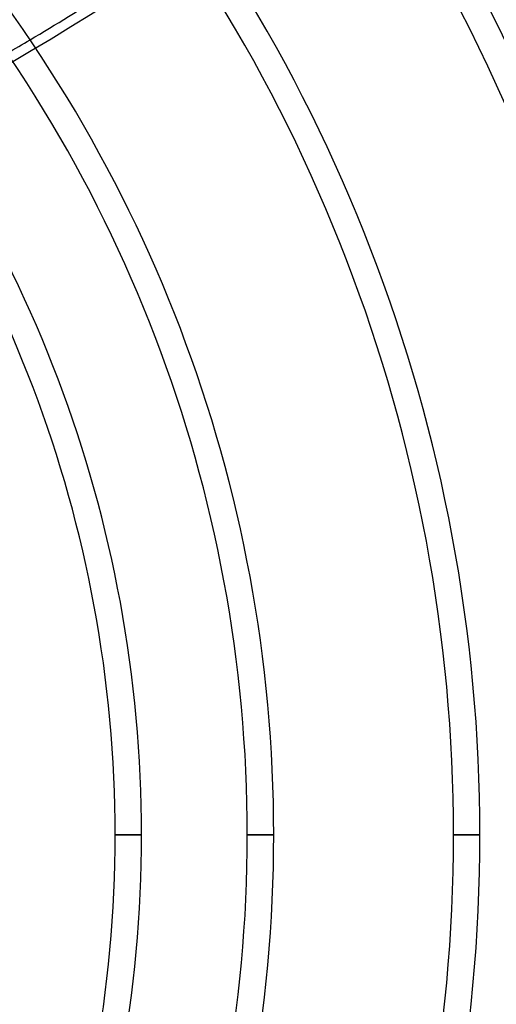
# Model space of a CAD drawing. Header units: millimetres. Extents: x -215 to 215, y -215 to 215.
# Tile 47 of 62: x 67 to 95, y -10 to 47. Entities that reach past the tile are written whole.
import ezdxf

# ---------------------------------------------------------------- set-up
doc = ezdxf.new("R2010")
doc.units = ezdxf.units.MM
doc.layers.add('MAIN-1', color=7, linetype='Continuous')
doc.layers.add('MAIN-2', color=7, linetype='Continuous')

msp = doc.modelspace()

# ---------------------------------------------------------------- linework, layer by layer
at = {"layer": 'MAIN-1'}
for p, q in [((74.267, 0), (72.742, 0)), ((81.892, 0), (80.367, 0)), ((93.788, 0), (92.263, 0))]:
    msp.add_line(p, q, dxfattribs=at)
for radius, start, end in [(127.948, 0, 42.95086), (117.578, 0, 42.77004), (116.052, 0, 42.7407), (105.683, 0, 42.51891), (104.157, 0, 42.48253), (93.787, 0, 42.20396), (92.263, 0, 42.15772), (81.892, 0, 41.79744), (80.368, 0, 41.88923), (74.267, 0, 41.46822), (72.743, 0, 41.56797), (72.743, 318.43203, 0), (74.267, 318.53178, 0), (80.368, 318.11077, 0), (81.892, 318.20256, 0), (92.263, 317.84228, 0), (93.787, 317.79604, 0), (104.157, 317.51747, 0), (105.683, 317.48109, 0), (116.052, 317.2593, 0), (117.578, 317.22996, 0), (127.948, 317.04914, 0)]:
    msp.add_arc((0, 0), radius, start, end, dxfattribs=at)
msp.add_ellipse((-11.282, 150.013), major_axis=(-150.838, -49.01), ratio=0.809017, start_param=1.845789, end_param=1.912274, dxfattribs=at)
at = {"layer": 'MAIN-2'}
for p, q in [((72.742, 0), (74.267, 0)), ((80.367, 0), (81.892, 0)), ((92.263, 0), (93.788, 0))]:
    msp.add_line(p, q, dxfattribs=at)
for radius, start, end in [(162, 0, 180.00002), (153.5, 0, 89.99998), (152.5, 0, 89.99998), (162, 179.99998, 0), (153.5, 270.00002, 0), (152.5, 270.00002, 0)]:
    msp.add_arc((0, 0), radius, start, end, dxfattribs=at)
for centre, start_param, end_param in [((-11.101, 149.454), 1.73342, 2.280953), ((-11.282, 150.013), 1.836035, 1.845789)]:
    msp.add_ellipse(centre, major_axis=(-150.838, -49.01), ratio=0.809017, start_param=start_param, end_param=end_param, dxfattribs=at)

doc.saveas('drawing.dxf')
